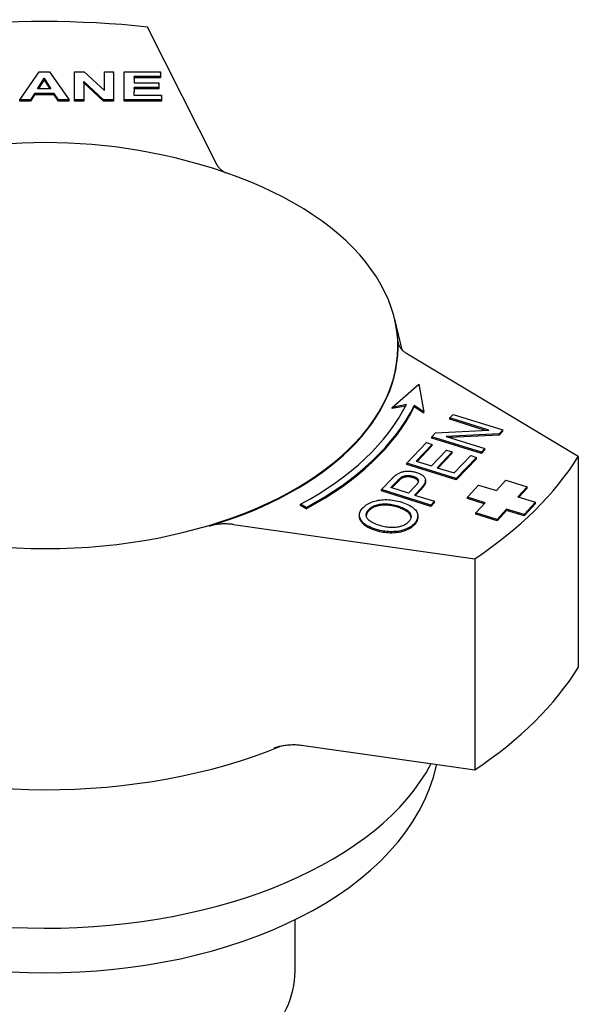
# Model space of a CAD drawing. Header units: millimetres. Extents: x -44 to 3552, y -21 to 413.
# Tile 22 of 22: x 385 to 420, y 235 to 296. Entities that reach past the tile are written whole.
import ezdxf

# ---------------------------------------------------------------- set-up
doc = ezdxf.new("R2010")
doc.units = ezdxf.units.MM
doc.layers.add('DETAIL', color=2, linetype='Continuous')

msp = doc.modelspace()

# ---------------------------------------------------------------- linework, layer by layer
at = {"layer": 'DETAIL'}
for p, q in [((397.606, 287.433), (393.329, 295.938)), ((385.406, 291.417), (386.597, 293.165)), ((386.597, 293.165), (387.252, 293.165)), ((387.252, 293.165), (388.465, 291.414)), ((388.8, 291.414), (388.805, 293.163)), ((388.805, 293.163), (389.403, 293.163)), ((389.403, 293.163), (390.652, 291.988)), ((390.652, 291.988), (390.656, 293.161)), ((390.656, 293.161), (391.225, 293.161)), ((391.225, 293.161), (391.22, 291.412)), ((391.225, 293.079), (391.22, 291.33)), ((391.225, 293.079), (391.225, 293.161)), ((391.873, 291.411), (391.878, 293.16)), ((391.878, 293.16), (394.14, 293.158)), ((394.14, 293.158), (394.139, 292.862)), ((394.14, 293.076), (394.139, 292.78)), ((394.14, 293.076), (394.14, 293.158)), ((386.5, 292.109), (386.916, 292.757)), ((386.916, 292.675), (386.553, 292.109)), ((386.916, 292.757), (387.335, 292.109)), ((386.916, 292.675), (386.916, 292.757)), ((387.282, 292.109), (386.916, 292.675)), ((389.373, 292.561), (389.369, 291.413)), ((389.373, 292.479), (389.369, 291.331)), ((390.604, 291.412), (389.373, 292.561)), ((389.373, 292.479), (389.373, 292.561)), ((390.604, 291.33), (389.373, 292.479)), ((392.493, 292.864), (392.492, 292.476)), ((392.492, 292.476), (394.024, 292.474)), ((394.139, 292.862), (392.493, 292.864)), ((392.493, 292.782), (392.493, 292.864)), ((392.493, 292.782), (392.493, 292.476)), ((394.139, 292.78), (392.493, 292.782)), ((394.024, 292.474), (394.023, 292.178)), ((394.024, 292.392), (394.023, 292.096)), ((394.024, 292.392), (394.024, 292.474)), ((394.139, 292.78), (394.139, 292.862)), ((386.314, 291.814), (386.059, 291.417)), ((386.314, 291.732), (386.059, 291.335)), ((387.532, 291.812), (386.314, 291.814)), ((386.314, 291.732), (386.314, 291.814)), ((387.532, 291.731), (386.314, 291.732)), ((387.335, 292.109), (386.5, 292.109)), ((387.796, 291.415), (387.532, 291.812)), ((387.532, 291.731), (387.532, 291.812)), ((387.796, 291.333), (387.532, 291.731)), ((392.491, 292.18), (392.49, 291.706)), ((392.491, 292.098), (392.49, 291.706)), ((392.49, 291.706), (394.194, 291.705)), ((394.023, 292.178), (392.491, 292.18)), ((392.491, 292.098), (392.491, 292.18)), ((394.023, 292.096), (392.491, 292.098)), ((394.023, 292.096), (394.023, 292.178)), ((394.194, 291.705), (394.193, 291.409)), ((394.194, 291.623), (394.194, 291.705)), ((386.059, 291.417), (385.406, 291.417)), ((385.406, 291.335), (385.406, 291.417)), ((386.059, 291.335), (385.406, 291.335)), ((386.059, 291.335), (386.059, 291.417)), ((388.465, 291.414), (387.796, 291.415)), ((387.796, 291.333), (387.796, 291.415)), ((388.465, 291.332), (387.796, 291.333)), ((388.465, 291.332), (388.465, 291.414)), ((389.369, 291.413), (388.8, 291.414)), ((388.8, 291.332), (388.8, 291.414)), ((389.369, 291.331), (388.8, 291.332)), ((389.369, 291.331), (389.369, 291.413)), ((391.22, 291.412), (390.604, 291.412)), ((390.604, 291.33), (390.604, 291.412)), ((391.22, 291.33), (390.604, 291.33)), ((391.22, 291.33), (391.22, 291.412)), ((394.193, 291.409), (391.873, 291.411)), ((391.873, 291.329), (391.873, 291.411)), ((394.193, 291.327), (391.873, 291.329)), ((394.194, 291.623), (394.193, 291.327)), ((394.193, 291.327), (394.193, 291.409)), ((408.669, 277.803), (409.123, 275.898)), ((420.069, 269.267), (409.464, 275.63)), ((408.525, 272.319), (410.167, 273.759)), ((410.167, 273.759), (410.471, 272.047)), ((409.397, 272.492), (408.525, 272.319)), ((409.351, 272.401), (408.525, 272.237)), ((408.525, 272.237), (408.525, 272.319)), ((410.471, 272.047), (409.883, 272.424)), ((409.883, 272.342), (409.883, 272.424)), ((410.471, 271.965), (409.883, 272.342)), ((410.471, 271.965), (410.471, 272.047)), ((412.099, 271.66), (412.312, 271.883)), ((414.509, 270.903), (412.099, 271.66)), ((412.099, 271.578), (412.099, 271.66)), ((414.285, 270.891), (412.099, 271.578)), ((412.312, 271.883), (415.381, 270.918)), ((411.215, 270.734), (414.509, 270.903)), ((415.381, 270.918), (415.153, 270.679)), ((415.381, 270.836), (415.381, 270.918)), ((410.987, 270.495), (411.215, 270.734)), ((414.057, 269.531), (410.987, 270.495)), ((410.987, 270.413), (410.987, 270.495)), ((414.057, 269.449), (410.987, 270.413)), ((415.153, 270.679), (411.859, 270.51)), ((411.859, 270.51), (414.269, 269.753)), ((415.153, 270.598), (412.083, 270.44)), ((415.381, 270.836), (415.153, 270.598)), ((415.153, 270.598), (415.153, 270.679)), ((409.426, 268.86), (410.643, 270.135)), ((411.006, 270.021), (410.012, 268.98)), ((411.006, 269.939), (410.072, 268.961)), ((410.643, 270.135), (411.006, 270.021)), ((411.006, 269.939), (411.006, 270.021)), ((414.269, 269.753), (414.057, 269.531)), ((414.269, 269.672), (414.057, 269.449)), ((414.269, 269.672), (414.269, 269.753)), ((410.95, 268.685), (411.881, 269.661)), ((412.244, 269.547), (411.313, 268.571)), ((412.244, 269.465), (411.373, 268.552)), ((411.881, 269.661), (412.244, 269.547)), ((412.244, 269.465), (412.244, 269.547)), ((412.356, 268.243), (413.389, 269.325)), ((413.752, 269.211), (412.496, 267.896)), ((413.752, 269.129), (412.496, 267.814)), ((413.389, 269.325), (413.752, 269.211)), ((413.752, 269.129), (413.752, 269.211)), ((414.057, 269.449), (414.057, 269.531)), ((420.069, 269.267), (420.069, 256.16)), ((412.496, 267.896), (409.426, 268.86)), ((409.426, 268.778), (409.426, 268.86)), ((412.496, 267.814), (409.426, 268.778)), ((410.012, 268.98), (410.95, 268.685)), ((411.313, 268.571), (412.356, 268.243)), ((407.854, 267.214), (408.488, 267.878)), ((412.496, 267.814), (412.496, 267.896)), ((408.439, 267.333), (408.87, 267.784)), ((409.537, 266.989), (408.439, 267.333)), ((408.87, 267.702), (408.499, 267.314)), ((409.971, 267.443), (409.537, 266.989)), ((410.331, 267.327), (409.899, 266.875)), ((410.331, 267.245), (409.96, 266.856)), ((410.59, 267.71), (410.59, 267.792)), ((413.182, 266.733), (413.884, 267.494)), ((413.884, 267.494), (414.989, 267.158)), ((414.989, 267.158), (415.574, 267.792)), ((415.574, 267.792), (416.899, 267.389)), ((416.899, 267.389), (416.314, 266.756)), ((416.899, 267.307), (416.373, 266.738)), ((416.899, 267.307), (416.899, 267.389)), ((410.923, 266.249), (407.854, 267.214)), ((407.854, 267.132), (407.854, 267.214)), ((410.923, 266.167), (407.854, 267.132)), ((409.899, 266.875), (411.146, 266.483)), ((414.287, 266.398), (413.182, 266.733)), ((413.182, 266.651), (413.182, 266.733)), ((414.228, 266.334), (413.182, 266.651)), ((416.314, 266.756), (417.419, 266.42)), ((403.177, 266.095), (402.834, 266.303)), ((402.834, 266.221), (402.834, 266.303)), ((403.177, 266.013), (402.834, 266.221)), ((403.177, 266.013), (403.177, 266.095)), ((411.146, 266.483), (410.923, 266.249)), ((411.146, 266.401), (410.923, 266.167)), ((410.923, 266.167), (410.923, 266.249)), ((411.146, 266.401), (411.146, 266.483)), ((413.702, 265.764), (414.287, 266.398)), ((417.419, 266.42), (416.717, 265.66)), ((417.419, 266.338), (416.717, 265.578)), ((417.419, 266.338), (417.419, 266.42)), ((406.486, 265.538), (406.486, 265.62)), ((410.104, 265.497), (410.104, 265.579)), ((415.028, 265.362), (413.702, 265.764)), ((413.702, 265.682), (413.702, 265.764)), ((415.028, 265.28), (413.702, 265.682)), ((415.612, 265.995), (415.028, 265.362)), ((415.612, 265.913), (415.028, 265.28)), ((416.717, 265.66), (415.612, 265.995)), ((415.612, 265.913), (415.612, 265.995)), ((416.717, 265.578), (415.612, 265.913)), ((416.717, 265.578), (416.717, 265.66)), ((398.662, 265.043), (413.65, 262.915)), ((415.028, 265.28), (415.028, 265.362)), ((413.65, 262.915), (413.65, 249.808)), ((402.889, 251.337), (413.65, 249.808)), ((411.264, 250.083), (411.277, 250.145)), ((402.489, 237.297), (402.489, 240.5))]:
    msp.add_line(p, q, dxfattribs=at)
at = {"layer": 'DETAIL', "flags": 128}
for points in [[(398.955, 286.61), (398.151, 286.9), (397.358, 287.163), (396.575, 287.402), (395.802, 287.617), (395.037, 287.811), (394.28, 287.984), (392.787, 288.273), (391.318, 288.491), (389.865, 288.643), (388.424, 288.734), (386.988, 288.764), (385.553, 288.734), (384.111, 288.643), (382.659, 288.491), (381.189, 288.273), (379.696, 287.984), (378.94, 287.811), (378.175, 287.617), (377.401, 287.402), (376.619, 287.163), (375.826, 286.9), (375.022, 286.61)], [(397.606, 287.433), (397.62, 287.408), (397.634, 287.382), (397.649, 287.357), (397.665, 287.333), (397.682, 287.308), (397.7, 287.284), (397.719, 287.26), (397.738, 287.236), (397.759, 287.212), (397.78, 287.189), (397.802, 287.166), (397.825, 287.143), (397.849, 287.12), (397.874, 287.098), (397.9, 287.076), (397.926, 287.054), (397.954, 287.033), (397.982, 287.012), (398.011, 286.991), (398.04, 286.971), (398.071, 286.951), (398.102, 286.932), (398.134, 286.913), (398.166, 286.894)], [(408.871, 276.434), (408.874, 276.397), (408.879, 276.36), (408.886, 276.323), (408.895, 276.286), (408.906, 276.25), (408.919, 276.213), (408.934, 276.177), (408.951, 276.141), (408.969, 276.106), (408.99, 276.07), (409.013, 276.035), (409.037, 276.001), (409.064, 275.967), (409.092, 275.933), (409.121, 275.9), (409.153, 275.868), (409.186, 275.836), (409.221, 275.804), (409.258, 275.774), (409.296, 275.743), (409.335, 275.714), (409.377, 275.685), (409.419, 275.657), (409.464, 275.63)], [(408.488, 267.878), (408.502, 267.892), (408.516, 267.907), (408.529, 267.92), (408.543, 267.934), (408.556, 267.947), (408.569, 267.96), (408.582, 267.973), (408.594, 267.985), (408.607, 267.997), (408.619, 268.008), (408.632, 268.02), (408.644, 268.031), (408.655, 268.041), (408.667, 268.052), (408.679, 268.061), (408.69, 268.071), (408.701, 268.08), (408.712, 268.089), (408.723, 268.098), (408.734, 268.107), (408.744, 268.115), (408.755, 268.122), (408.765, 268.13), (408.775, 268.137)], [(408.775, 268.137), (408.816, 268.165), (408.857, 268.192), (408.9, 268.217), (408.943, 268.239), (408.987, 268.26), (409.032, 268.278), (409.078, 268.295), (409.125, 268.309), (409.173, 268.322), (409.223, 268.333), (409.274, 268.342), (409.327, 268.348), (409.382, 268.354), (409.438, 268.357), (409.496, 268.358), (409.556, 268.357), (409.616, 268.355), (409.676, 268.35), (409.735, 268.343), (409.794, 268.335), (409.853, 268.324), (409.911, 268.311), (409.969, 268.296), (410.027, 268.279)], [(408.87, 267.784), (408.882, 267.797), (408.895, 267.81), (408.907, 267.822), (408.918, 267.834), (408.93, 267.845), (408.941, 267.857), (408.952, 267.867), (408.963, 267.878), (408.974, 267.888), (408.984, 267.897), (408.994, 267.907), (409.004, 267.915), (409.014, 267.924), (409.024, 267.932), (409.033, 267.94), (409.042, 267.947), (409.051, 267.954), (409.059, 267.961), (409.067, 267.967), (409.076, 267.973), (409.083, 267.979), (409.091, 267.984), (409.098, 267.988), (409.106, 267.993)], [(409.106, 267.911), (409.098, 267.906), (409.091, 267.902), (409.083, 267.897), (409.076, 267.891), (409.067, 267.885), (409.059, 267.879), (409.051, 267.872), (409.042, 267.865), (409.033, 267.858), (409.024, 267.85), (409.014, 267.842), (409.004, 267.834), (408.994, 267.825), (408.984, 267.815), (408.974, 267.806), (408.963, 267.796), (408.952, 267.785), (408.941, 267.775), (408.93, 267.764), (408.918, 267.752), (408.907, 267.74), (408.895, 267.728), (408.882, 267.715), (408.87, 267.702)], [(409.106, 267.993), (409.128, 268.005), (409.15, 268.017), (409.174, 268.028), (409.199, 268.037), (409.224, 268.046), (409.25, 268.054), (409.277, 268.061), (409.305, 268.068), (409.334, 268.073), (409.364, 268.077), (409.395, 268.081), (409.426, 268.083), (409.458, 268.085), (409.49, 268.085), (409.522, 268.085), (409.554, 268.083), (409.585, 268.081), (409.617, 268.077), (409.649, 268.073), (409.681, 268.067), (409.713, 268.061), (409.745, 268.053), (409.777, 268.045), (409.809, 268.035)], [(409.809, 267.953), (409.777, 267.963), (409.745, 267.971), (409.713, 267.979), (409.681, 267.985), (409.649, 267.991), (409.617, 267.995), (409.585, 267.999), (409.554, 268.001), (409.522, 268.003), (409.49, 268.003), (409.458, 268.003), (409.426, 268.001), (409.395, 267.999), (409.364, 267.995), (409.334, 267.991), (409.305, 267.986), (409.277, 267.98), (409.25, 267.972), (409.224, 267.964), (409.199, 267.956), (409.174, 267.946), (409.15, 267.935), (409.128, 267.923), (409.106, 267.911)], [(409.809, 268.035), (409.852, 268.021), (409.892, 268.006), (409.929, 267.99), (409.964, 267.973), (409.995, 267.956), (410.023, 267.937), (410.049, 267.918), (410.071, 267.898), (410.091, 267.878), (410.107, 267.856), (410.121, 267.834), (410.132, 267.811), (410.139, 267.787), (410.143, 267.762), (410.143, 267.735), (410.139, 267.708), (410.131, 267.679), (410.12, 267.649), (410.104, 267.618), (410.085, 267.585), (410.062, 267.551), (410.036, 267.517), (410.005, 267.481), (409.971, 267.443)], [(410.139, 267.707), (410.135, 267.72), (410.13, 267.733), (410.124, 267.745), (410.118, 267.757), (410.111, 267.769), (410.102, 267.781), (410.093, 267.793), (410.083, 267.804), (410.072, 267.815), (410.061, 267.826), (410.048, 267.836), (410.035, 267.847), (410.021, 267.857), (410.006, 267.867), (409.99, 267.876), (409.973, 267.886), (409.956, 267.895), (409.937, 267.904), (409.918, 267.913), (409.898, 267.921), (409.877, 267.93), (409.855, 267.938), (409.833, 267.946), (409.809, 267.953)], [(410.027, 268.279), (410.09, 268.258), (410.15, 268.235), (410.206, 268.211), (410.259, 268.186), (410.308, 268.158), (410.354, 268.13), (410.396, 268.1), (410.434, 268.069), (410.469, 268.036), (410.5, 268.001), (410.528, 267.965), (410.552, 267.928), (410.572, 267.889), (410.584, 267.848), (410.589, 267.805), (410.588, 267.76), (410.58, 267.713), (410.565, 267.664), (410.543, 267.613), (410.514, 267.56), (410.479, 267.504), (410.436, 267.447), (410.387, 267.388), (410.331, 267.327)], [(410.59, 267.71), (410.589, 267.694), (410.588, 267.677), (410.586, 267.66), (410.582, 267.643), (410.578, 267.626), (410.573, 267.608), (410.568, 267.59), (410.561, 267.572), (410.553, 267.553), (410.545, 267.535), (410.535, 267.516), (410.525, 267.496), (410.514, 267.477), (410.502, 267.457), (410.489, 267.437), (410.475, 267.417), (410.46, 267.396), (410.444, 267.375), (410.428, 267.354), (410.41, 267.333), (410.392, 267.311), (410.372, 267.29), (410.352, 267.267), (410.331, 267.245)], [(407.534, 264.735), (407.411, 264.776), (407.295, 264.819), (407.187, 264.864), (407.086, 264.91), (406.994, 264.958), (406.909, 265.009), (406.832, 265.06), (406.762, 265.114), (406.701, 265.17), (406.647, 265.227), (406.601, 265.286), (406.563, 265.347), (406.532, 265.409), (406.509, 265.471), (406.494, 265.533), (406.487, 265.594), (406.488, 265.656), (406.496, 265.718), (406.512, 265.78), (406.536, 265.842), (406.568, 265.904), (406.608, 265.966), (406.655, 266.028), (406.711, 266.09)], [(406.711, 266.09), (406.771, 266.149), (406.837, 266.205), (406.908, 266.257), (406.983, 266.306), (407.064, 266.351), (407.149, 266.393), (407.239, 266.431), (407.335, 266.466), (407.433, 266.497), (407.534, 266.523), (407.637, 266.545), (407.743, 266.562), (407.85, 266.575), (407.96, 266.583), (408.072, 266.587), (408.186, 266.587), (408.301, 266.582), (408.416, 266.573), (408.531, 266.56), (408.647, 266.542), (408.762, 266.521), (408.877, 266.495), (408.992, 266.465), (409.108, 266.431)], [(407.061, 265.982), (407.104, 266.024), (407.151, 266.064), (407.202, 266.101), (407.257, 266.136), (407.316, 266.168), (407.378, 266.197), (407.444, 266.224), (407.514, 266.248), (407.587, 266.27), (407.662, 266.288), (407.738, 266.302), (407.817, 266.313), (407.897, 266.321), (407.98, 266.326), (408.064, 266.327), (408.15, 266.325), (408.238, 266.32), (408.326, 266.311), (408.416, 266.299), (408.505, 266.284), (408.596, 266.266), (408.688, 266.244), (408.78, 266.22), (408.873, 266.192)], [(408.873, 266.11), (408.78, 266.138), (408.688, 266.162), (408.596, 266.184), (408.505, 266.202), (408.416, 266.217), (408.326, 266.229), (408.238, 266.238), (408.15, 266.243), (408.064, 266.245), (407.98, 266.244), (407.897, 266.239), (407.817, 266.232), (407.738, 266.22), (407.662, 266.206), (407.587, 266.188), (407.514, 266.166), (407.444, 266.142), (407.378, 266.115), (407.316, 266.086), (407.257, 266.054), (407.202, 266.019), (407.151, 265.982), (407.104, 265.942), (407.061, 265.9)], [(408.873, 266.192), (408.969, 266.16), (409.059, 266.127), (409.143, 266.093), (409.221, 266.058), (409.293, 266.022), (409.359, 265.984), (409.419, 265.946), (409.473, 265.906), (409.52, 265.865), (409.562, 265.822), (409.598, 265.779), (409.627, 265.734), (409.651, 265.689), (409.669, 265.644), (409.682, 265.6), (409.688, 265.555), (409.689, 265.51), (409.684, 265.466), (409.674, 265.421), (409.658, 265.377), (409.636, 265.333), (409.608, 265.289), (409.575, 265.245), (409.536, 265.201)], [(409.687, 265.484), (409.682, 265.514), (409.675, 265.543), (409.666, 265.573), (409.654, 265.602), (409.639, 265.632), (409.622, 265.661), (409.603, 265.69), (409.581, 265.719), (409.556, 265.747), (409.529, 265.775), (409.499, 265.802), (409.466, 265.829), (409.431, 265.855), (409.393, 265.881), (409.353, 265.906), (409.31, 265.931), (409.265, 265.955), (409.217, 265.979), (409.166, 266.002), (409.113, 266.024), (409.057, 266.047), (408.998, 266.068), (408.937, 266.089), (408.873, 266.11)], [(409.108, 266.431), (409.221, 266.393), (409.328, 266.353), (409.429, 266.31), (409.523, 266.265), (409.611, 266.218), (409.693, 266.168), (409.769, 266.115), (409.838, 266.061), (409.901, 266.004), (409.955, 265.947), (410, 265.888), (410.037, 265.828), (410.066, 265.768), (410.087, 265.706), (410.1, 265.643), (410.104, 265.579), (410.1, 265.515), (410.09, 265.452), (410.073, 265.389), (410.049, 265.328), (410.019, 265.268), (409.981, 265.208), (409.937, 265.15), (409.886, 265.092)], [(407.534, 264.654), (407.449, 264.681), (407.367, 264.71), (407.289, 264.74), (407.215, 264.77), (407.144, 264.801), (407.076, 264.833), (407.013, 264.866), (406.953, 264.9), (406.896, 264.935), (406.844, 264.97), (406.794, 265.006), (406.749, 265.044), (406.707, 265.082), (406.669, 265.12), (406.634, 265.16), (406.603, 265.201), (406.576, 265.242), (406.552, 265.284), (406.532, 265.327), (406.516, 265.369), (406.503, 265.411), (406.494, 265.454), (406.488, 265.496), (406.486, 265.538)], [(407.769, 264.974), (407.657, 265.011), (407.553, 265.048), (407.458, 265.086), (407.37, 265.125), (407.29, 265.165), (407.218, 265.205), (407.153, 265.246), (407.097, 265.288), (407.049, 265.331), (407.008, 265.374), (406.975, 265.418), (406.95, 265.463), (406.932, 265.508), (406.919, 265.553), (406.91, 265.597), (406.907, 265.641), (406.908, 265.685), (406.915, 265.729), (406.927, 265.772), (406.944, 265.814), (406.965, 265.857), (406.992, 265.899), (407.024, 265.94), (407.061, 265.982)], [(407.061, 265.9), (407.05, 265.888), (407.039, 265.876), (407.029, 265.864), (407.019, 265.852), (407.009, 265.84), (407, 265.828), (406.992, 265.816), (406.984, 265.804), (406.976, 265.792), (406.968, 265.78), (406.961, 265.768), (406.955, 265.756), (406.949, 265.744), (406.943, 265.731), (406.938, 265.719), (406.933, 265.707), (406.929, 265.695), (406.924, 265.682), (406.921, 265.67), (406.918, 265.658), (406.915, 265.645), (406.912, 265.633), (406.91, 265.62), (406.909, 265.608)], [(410.104, 265.497), (410.103, 265.476), (410.102, 265.454), (410.1, 265.433), (410.098, 265.412), (410.094, 265.391), (410.09, 265.37), (410.085, 265.349), (410.08, 265.328), (410.073, 265.308), (410.066, 265.287), (410.058, 265.267), (410.049, 265.246), (410.04, 265.226), (410.03, 265.206), (410.019, 265.186), (410.007, 265.166), (409.994, 265.146), (409.981, 265.127), (409.967, 265.107), (409.952, 265.087), (409.937, 265.068), (409.921, 265.049), (409.904, 265.03), (409.886, 265.011)], [(398.662, 265.043), (398.599, 265.052), (398.536, 265.059), (398.472, 265.065), (398.409, 265.07), (398.345, 265.074), (398.28, 265.077), (398.216, 265.079), (398.152, 265.08), (398.088, 265.079), (398.023, 265.078), (397.959, 265.075), (397.895, 265.072), (397.831, 265.067), (397.767, 265.061), (397.704, 265.054), (397.641, 265.046), (397.579, 265.037), (397.518, 265.026), (397.456, 265.015), (397.396, 265.003), (397.336, 264.989), (397.277, 264.975), (397.219, 264.959), (397.161, 264.942)], [(409.886, 265.092), (409.824, 265.032), (409.757, 264.975), (409.685, 264.922), (409.608, 264.873), (409.526, 264.827), (409.439, 264.785), (409.348, 264.747), (409.251, 264.713), (409.151, 264.682), (409.049, 264.657), (408.945, 264.635), (408.839, 264.618), (408.731, 264.606), (408.622, 264.598), (408.51, 264.594), (408.397, 264.595), (408.283, 264.6), (408.171, 264.609), (408.061, 264.621), (407.952, 264.637), (407.845, 264.656), (407.74, 264.679), (407.636, 264.705), (407.534, 264.735)], [(409.886, 265.011), (409.824, 264.95), (409.757, 264.893), (409.685, 264.84), (409.608, 264.791), (409.526, 264.745), (409.439, 264.703), (409.348, 264.665), (409.251, 264.631), (409.151, 264.6), (409.049, 264.575), (408.945, 264.553), (408.839, 264.536), (408.731, 264.524), (408.622, 264.516), (408.51, 264.513), (408.397, 264.514), (408.283, 264.519), (408.171, 264.527), (408.061, 264.539), (407.952, 264.555), (407.845, 264.574), (407.74, 264.597), (407.636, 264.624), (407.534, 264.654)], [(409.536, 265.201), (409.493, 265.159), (409.447, 265.12), (409.397, 265.083), (409.345, 265.049), (409.289, 265.017), (409.23, 264.989), (409.167, 264.962), (409.101, 264.939), (409.032, 264.918), (408.96, 264.9), (408.885, 264.884), (408.806, 264.871), (408.725, 264.861), (408.643, 264.854), (408.56, 264.851), (408.476, 264.851), (408.391, 264.854), (408.305, 264.861), (408.218, 264.872), (408.13, 264.885), (408.041, 264.902), (407.951, 264.923), (407.86, 264.947), (407.769, 264.974)], [(401.197, 251.163), (401.258, 251.187), (401.321, 251.209), (401.385, 251.229), (401.451, 251.249), (401.517, 251.267), (401.585, 251.284), (401.653, 251.299), (401.723, 251.313), (401.793, 251.325), (401.865, 251.336), (401.937, 251.346), (402.009, 251.354), (402.082, 251.361), (402.155, 251.366), (402.229, 251.369), (402.303, 251.372), (402.377, 251.372), (402.451, 251.372), (402.524, 251.37), (402.598, 251.366), (402.671, 251.361), (402.744, 251.354), (402.817, 251.346), (402.889, 251.337)], [(384.853, 237.254), (385.92, 237.213), (386.988, 237.199), (388.057, 237.213), (389.124, 237.254), (390.186, 237.323), (391.243, 237.42), (392.292, 237.544), (393.331, 237.696), (394.359, 237.874), (395.373, 238.079), (396.372, 238.311), (397.353, 238.569), (398.316, 238.853), (399.257, 239.162), (400.176, 239.496), (401.071, 239.856), (401.941, 240.239), (402.783, 240.647), (403.596, 241.078), (404.379, 241.532), (405.13, 242.009), (405.848, 242.509), (406.53, 243.031), (407.177, 243.575), (407.785, 244.139), (408.354, 244.725), (408.881, 245.332), (409.366, 245.959), (409.806, 246.605), (410.199, 247.27), (410.543, 247.952), (410.837, 248.65), (411.078, 249.36), (411.264, 250.083)]]:
    msp.add_lwpolyline(points, dxfattribs=at)
at = {"layer": 'DETAIL'}
for centre, major_axis, start_param, end_param in [((386.869, 276.061), (-35.25, 0), 4.52811, 4.893255), ((386.988, 276.102), (-21.883, 0), 5.290973, 10.41699), ((386.988, 276.061), (21.892, 0), 5.195665, 6.312922), ((386.555, 276.222), (23.75, 0), 5.467632, 6.005844), ((386.555, 276.222), (24.25, 0), 5.467632, 6.006637), ((386.555, 276.14), (24.25, 0), 5.467632, 6.006637), ((386.869, 276.061), (35.25, 0), 5.575307, 5.940453), ((386.869, 262.955), (35.25, 0), 5.575307, 5.940453), ((386.988, 262.913), (25, 0), 4.079655, 5.338934), ((386.988, 254.312), (-25, 0), 0.285126, 2.850291), ((386.988, 237.297), (-15.501, 0), 0, 3.141593)]:
    msp.add_ellipse(centre, major_axis=major_axis, ratio=0.573576, start_param=start_param, end_param=end_param, dxfattribs=at)

doc.saveas('drawing.dxf')
